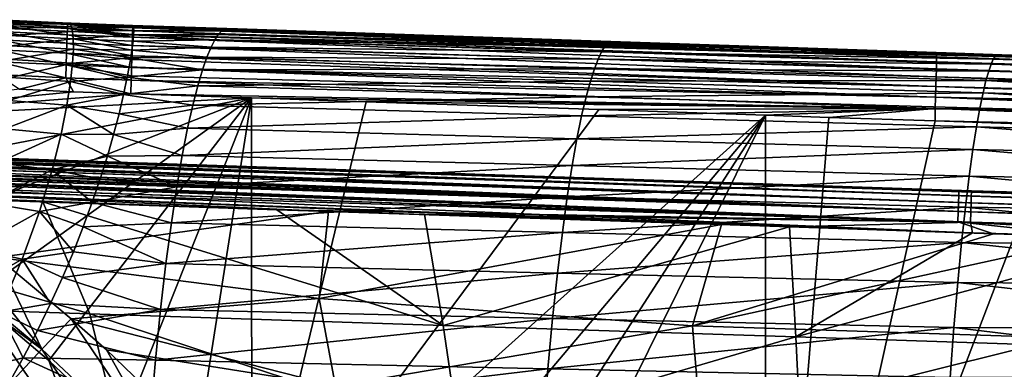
# Model space of a CAD drawing. Header units: metres. Extents: x -82 to 113, y -109 to 109.
# Tile 144 of 256: x 17 to 31, y 19 to 24. Entities that reach past the tile are written whole.
import ezdxf

# ---------------------------------------------------------------- set-up
doc = ezdxf.new("R2010")
doc.units = ezdxf.units.M
doc.layers.add('solid_20_382_013_XXX', color=7, linetype='CONTINUOUS')

msp = doc.modelspace()

# ---------------------------------------------------------------- linework, layer by layer
at = {"layer": 'solid_20_382_013_XXX'}
for points in [[(16.321537, 23.971407, -26.520926), (16.237946, 23.993069, -24.16082), (17.182331, 23.945919, -24.167019)], [(17.257715, 23.923426, -23.965624), (17.182331, 23.945919, -24.167019), (16.237946, 23.993069, -24.16082)], [(16.274624, 23.97142, -23.95977), (17.257715, 23.923426, -23.965624), (16.237946, 23.993069, -24.16082)], [(17.256582, 23.865395, -23.77626), (16.274624, 23.97142, -23.95977), (16.272301, 23.913425, -23.770363)], [(17.256582, 23.865395, -23.77626), (17.257715, 23.923426, -23.965624), (16.274624, 23.97142, -23.95977)], [(16.321537, 23.971407, -26.520926), (17.182331, 23.945919, -24.167019), (17.295885, 23.925482, -26.49353)], [(16.35187, 23.932119, -28.86104), (16.321537, 23.971407, -26.520926), (17.295885, 23.925482, -26.49353)], [(16.35187, 23.932119, -28.86104), (17.295885, 23.925482, -26.49353), (17.314779, 23.887285, -28.807905)], [(16.381237, 23.864597, -31.141178), (16.35187, 23.932119, -28.86104), (17.314779, 23.887285, -28.807905)], [(17.182331, 23.945919, -24.167019), (18.211704, 23.909128, -24.174353), (18.220388, 23.898497, -26.001823)], [(18.212366, 23.889231, -23.971924), (18.211704, 23.909128, -24.174353), (17.182331, 23.945919, -24.167019)], [(17.295885, 23.925482, -26.49353), (17.182331, 23.945919, -24.167019), (18.220388, 23.898497, -26.001823)], [(17.257715, 23.923426, -23.965624), (18.212366, 23.889231, -23.971924), (17.182331, 23.945919, -24.167019)], [(16.267818, 23.82098, -23.598989), (16.261396, 23.698187, -23.449774), (17.249971, 23.649994, -23.45577)], [(16.272301, 23.913425, -23.770363), (16.267818, 23.82098, -23.598989), (17.253954, 23.772881, -23.604937)], [(17.253954, 23.772881, -23.604937), (16.267818, 23.82098, -23.598989), (17.249971, 23.649994, -23.45577)], [(17.256582, 23.865395, -23.77626), (16.272301, 23.913425, -23.770363), (17.253954, 23.772881, -23.604937)], [(16.381237, 23.864597, -31.141178), (17.314779, 23.887285, -28.807905), (17.330385, 23.819771, -31.070784)], [(16.407999, 23.760746, -33.341621), (16.381237, 23.864597, -31.141178), (17.330385, 23.819771, -31.070784)], [(16.407999, 23.760746, -33.341621), (17.330385, 23.819771, -31.070784), (17.341228, 23.714764, -33.260689)], [(17.256582, 23.865395, -23.77626), (17.253954, 23.772881, -23.604937), (18.20966, 23.738571, -23.611145)], [(18.211658, 23.83132, -23.782921), (17.257715, 23.923426, -23.965624), (17.256582, 23.865395, -23.77626)], [(17.256582, 23.865395, -23.77626), (18.20966, 23.738571, -23.611145), (18.210543, 23.776693, -23.672375)], [(18.211658, 23.83132, -23.782921), (17.256582, 23.865395, -23.77626), (18.210543, 23.776693, -23.672375)], [(18.212296, 23.875729, -23.91366), (18.212366, 23.889231, -23.971924), (17.257715, 23.923426, -23.965624)], [(18.212296, 23.875729, -23.91366), (17.257715, 23.923426, -23.965624), (18.211658, 23.83132, -23.782921)], [(17.295885, 23.925482, -26.49353), (18.220388, 23.898497, -26.001823), (18.225454, 23.875345, -27.825932)], [(17.314779, 23.887285, -28.807905), (17.295885, 23.925482, -26.49353), (18.225454, 23.875345, -27.825932)], [(17.314779, 23.887285, -28.807905), (18.225454, 23.875345, -27.825932), (18.227022, 23.835117, -29.650414)], [(17.330385, 23.819771, -31.070784), (17.314779, 23.887285, -28.807905), (18.227022, 23.835117, -29.650414)], [(17.330385, 23.819771, -31.070784), (18.227022, 23.835117, -29.650414), (18.224869, 23.772154, -31.478781)], [(17.341228, 23.714764, -33.260689), (17.330385, 23.819771, -31.070784), (18.224869, 23.772154, -31.478781)], [(29.980356, 23.447666, -23.924566), (18.211658, 23.83132, -23.782921), (18.210543, 23.776693, -23.672375)], [(29.980356, 23.447666, -23.924566), (18.212296, 23.875729, -23.91366), (18.211658, 23.83132, -23.782921)], [(18.220388, 23.898497, -26.001823), (18.211704, 23.909128, -24.174353), (19.745884, 23.857246, -24.184061)], [(18.212366, 23.889231, -23.971924), (19.745884, 23.857246, -24.184061), (18.211704, 23.909128, -24.174353)], [(29.980022, 23.494169, -24.093777), (18.212366, 23.889231, -23.971924), (18.212296, 23.875729, -23.91366)], [(29.980022, 23.494169, -24.093777), (18.212296, 23.875729, -23.91366), (29.980356, 23.447666, -23.924566)], [(18.212366, 23.889231, -23.971924), (30.12006, 23.505713, -24.275211), (25.641541, 23.657749, -24.230146)], [(29.980022, 23.494169, -24.093777), (30.12006, 23.505713, -24.275211), (18.212366, 23.889231, -23.971924)], [(18.212366, 23.889231, -23.971924), (25.641541, 23.657749, -24.230146), (19.745884, 23.857246, -24.184061)], [(18.220388, 23.898497, -26.001823), (19.745884, 23.857246, -24.184061), (19.552872, 23.85145, -26.323555)], [(18.225454, 23.875345, -27.825932), (18.220388, 23.898497, -26.001823), (19.552872, 23.85145, -26.323555)], [(18.224869, 23.772154, -31.478781), (18.227022, 23.835117, -29.650414), (19.465836, 23.773697, -30.361511)], [(18.225454, 23.875345, -27.825932), (19.552872, 23.85145, -26.323555), (19.511768, 23.823439, -28.378082)], [(18.227022, 23.835117, -29.650414), (18.225454, 23.875345, -27.825932), (19.511768, 23.823439, -28.378082)], [(18.227022, 23.835117, -29.650414), (19.511768, 23.823439, -28.378082), (19.465836, 23.773697, -30.361511)], [(19.465836, 23.773697, -30.361511), (19.511768, 23.823439, -28.378082), (25.159546, 23.640589, -28.321798)], [(19.511768, 23.823439, -28.378082), (19.552872, 23.85145, -26.323555), (25.195316, 23.664759, -26.32494)], [(19.511768, 23.823439, -28.378082), (25.195316, 23.664759, -26.32494), (25.159546, 23.640589, -28.321798)], [(19.552872, 23.85145, -26.323555), (19.745884, 23.857246, -24.184061), (25.641541, 23.657749, -24.230146)], [(19.552872, 23.85145, -26.323555), (25.641541, 23.657749, -24.230146), (25.195316, 23.664759, -26.32494)], [(16.261396, 23.698187, -23.449774), (16.253254, 23.549149, -23.326839), (17.24477, 23.500843, -23.332884)], [(17.249971, 23.649994, -23.45577), (16.261396, 23.698187, -23.449774), (17.24477, 23.500843, -23.332884)], [(16.428131, 23.611944, -35.473289), (16.407999, 23.760746, -33.341621), (17.341228, 23.714764, -33.260689)], [(16.428131, 23.611944, -35.473289), (17.341228, 23.714764, -33.260689), (17.343405, 23.563633, -35.386829)], [(17.249971, 23.649994, -23.45577), (17.24477, 23.500843, -23.332884), (18.202242, 23.46599, -23.338779)], [(17.253954, 23.772881, -23.604937), (17.249971, 23.649994, -23.45577), (18.206484, 23.615433, -23.461769)], [(17.249971, 23.649994, -23.45577), (18.202242, 23.46599, -23.338779), (18.206484, 23.615433, -23.461769)], [(17.253954, 23.772881, -23.604937), (18.206484, 23.615433, -23.461769), (18.206537, 23.617443, -23.463783)], [(18.20966, 23.738571, -23.611145), (17.253954, 23.772881, -23.604937), (18.206537, 23.617443, -23.463783)], [(17.341228, 23.714764, -33.260689), (18.224869, 23.772154, -31.478781), (18.217396, 23.679308, -33.320282)], [(17.341228, 23.714764, -33.260689), (18.217396, 23.679308, -33.320282), (18.201586, 23.548269, -35.175255)], [(17.343405, 23.563633, -35.386829), (17.341228, 23.714764, -33.260689), (18.201586, 23.548269, -35.175255)], [(18.201586, 23.548269, -35.175255), (18.217396, 23.679308, -33.320282), (19.359293, 23.589132, -34.131752)], [(29.977831, 23.274979, -23.629189), (18.20966, 23.738571, -23.611145), (18.206537, 23.617443, -23.463783)], [(29.979605, 23.373661, -23.768763), (18.210543, 23.776693, -23.672375), (18.20966, 23.738571, -23.611145)], [(29.979605, 23.373661, -23.768763), (18.20966, 23.738571, -23.611145), (29.977831, 23.274979, -23.629189)], [(29.980356, 23.447666, -23.924566), (18.210543, 23.776693, -23.672375), (29.979605, 23.373661, -23.768763)], [(18.217396, 23.679308, -33.320282), (18.224869, 23.772154, -31.478781), (19.415026, 23.697252, -32.278011)], [(18.217396, 23.679308, -33.320282), (19.415026, 23.697252, -32.278011), (19.359293, 23.589132, -34.131752)], [(18.224869, 23.772154, -31.478781), (19.465836, 23.773697, -30.361511), (19.415026, 23.697252, -32.278011)], [(19.359293, 23.589132, -34.131752), (19.415026, 23.697252, -32.278011), (25.074438, 23.521578, -32.105843)], [(19.415026, 23.697252, -32.278011), (19.465836, 23.773697, -30.361511), (25.11927, 23.594503, -30.247408)], [(19.415026, 23.697252, -32.278011), (25.11927, 23.594503, -30.247408), (25.074438, 23.521578, -32.105843)], [(19.465836, 23.773697, -30.361511), (25.159546, 23.640589, -28.321798), (25.11927, 23.594503, -30.247408)], [(25.11927, 23.594503, -30.247408), (25.159546, 23.640589, -28.321798), (30.839209, 23.455341, -28.239864)], [(25.159546, 23.640589, -28.321798), (25.195316, 23.664759, -26.32494), (30.863197, 23.47617, -26.301367)], [(25.159546, 23.640589, -28.321798), (30.863197, 23.47617, -26.301367), (30.839209, 23.455341, -28.239864)], [(25.195316, 23.664759, -26.32494), (30.938131, 23.477861, -24.284361), (30.863197, 23.47617, -26.301367)], [(25.195316, 23.664759, -26.32494), (30.12006, 23.505713, -24.275211), (30.938131, 23.477861, -24.284361)], [(25.195316, 23.664759, -26.32494), (25.641541, 23.657749, -24.230146), (30.12006, 23.505713, -24.275211)], [(16.253254, 23.549149, -23.326839), (16.243612, 23.377974, -23.234312), (17.238489, 23.329536, -23.240398)], [(17.24477, 23.500843, -23.332884), (16.253254, 23.549149, -23.326839), (17.238489, 23.329536, -23.240398)], [(16.437336, 23.409935, -37.545788), (16.428131, 23.611944, -35.473289), (17.343405, 23.563633, -35.386829)], [(16.437336, 23.409935, -37.545788), (17.343405, 23.563633, -35.386829), (17.332687, 23.357763, -37.459251)], [(17.24477, 23.500843, -23.332884), (17.238489, 23.329536, -23.240398), (18.197042, 23.29414, -23.246199)], [(17.24477, 23.500843, -23.332884), (18.197042, 23.29414, -23.246199), (18.200569, 23.409637, -23.303541)], [(18.202242, 23.46599, -23.338779), (17.24477, 23.500843, -23.332884), (18.200569, 23.409637, -23.303541)], [(17.332687, 23.357763, -37.459251), (17.343405, 23.563633, -35.386829), (18.184916, 23.435785, -36.410442)], [(17.343405, 23.563633, -35.386829), (18.201586, 23.548269, -35.175255), (18.184916, 23.435785, -36.410442)], [(18.184916, 23.435785, -36.410442), (18.201586, 23.548269, -35.175255), (19.298615, 23.444374, -35.926716)], [(18.201586, 23.548269, -35.175255), (19.359293, 23.589132, -34.131752), (19.298615, 23.444374, -35.926716)], [(29.975096, 23.154446, -23.508667), (18.206484, 23.615433, -23.461769), (18.202242, 23.46599, -23.338779)], [(29.977831, 23.274979, -23.629189), (18.206537, 23.617443, -23.463783), (18.206484, 23.615433, -23.461769)], [(29.977831, 23.274979, -23.629189), (18.206484, 23.615433, -23.461769), (29.975096, 23.154446, -23.508667)], [(19.298615, 23.444374, -35.926716), (19.359293, 23.589132, -34.131752), (25.025, 23.416885, -33.901176)], [(19.359293, 23.589132, -34.131752), (25.074438, 23.521578, -32.105843), (25.025, 23.416885, -33.901176)], [(25.025, 23.416885, -33.901176), (25.074438, 23.521578, -32.105843), (30.779615, 23.342733, -31.909611)], [(25.074438, 23.521578, -32.105843), (25.11927, 23.594503, -30.247408), (30.811369, 23.412489, -30.107979)], [(25.074438, 23.521578, -32.105843), (30.811369, 23.412489, -30.107979), (30.779615, 23.342733, -31.909611)], [(25.11927, 23.594503, -30.247408), (30.839209, 23.455341, -28.239864), (30.811369, 23.412489, -30.107979)], [(29.980022, 23.494169, -24.093777), (30.938131, 23.477861, -24.284361), (30.12006, 23.505713, -24.275211)], [(16.243612, 23.377974, -23.234312), (16.232689, 23.188766, -23.176311), (17.23127, 23.140182, -23.182434)], [(17.238489, 23.329536, -23.240398), (16.243612, 23.377974, -23.234312), (17.23127, 23.140182, -23.182434)], [(16.430124, 23.145729, -39.556118), (16.437336, 23.409935, -37.545788), (17.332687, 23.357763, -37.459251)], [(16.430124, 23.145729, -39.556118), (17.332687, 23.357763, -37.459251), (17.303566, 23.087498, -39.475842)], [(17.303566, 23.087498, -39.475842), (17.332687, 23.357763, -37.459251), (18.133627, 23.151718, -38.773411)], [(17.332687, 23.357763, -37.459251), (18.184916, 23.435785, -36.410442), (18.162357, 23.302963, -37.618023)], [(17.332687, 23.357763, -37.459251), (18.162357, 23.302963, -37.618023), (18.133627, 23.151718, -38.773411)], [(18.162357, 23.302963, -37.618023), (18.184916, 23.435785, -36.410442), (19.233299, 23.258184, -37.664051)], [(18.184916, 23.435785, -36.410442), (19.298615, 23.444374, -35.926716), (19.233299, 23.258184, -37.664051)], [(29.971468, 23.014891, -23.410023), (18.200569, 23.409637, -23.303541), (18.197042, 23.29414, -23.246199)], [(29.971468, 23.014891, -23.410023), (18.202242, 23.46599, -23.338779), (18.200569, 23.409637, -23.303541)], [(29.975096, 23.154446, -23.508667), (18.202242, 23.46599, -23.338779), (29.971468, 23.014891, -23.410023)], [(19.233299, 23.258184, -37.664051), (19.298615, 23.444374, -35.926716), (24.97093, 23.275515, -35.637249)], [(19.298615, 23.444374, -35.926716), (25.025, 23.416885, -33.901176), (24.97093, 23.275515, -35.637249)], [(24.97093, 23.275515, -35.637249), (25.025, 23.416885, -33.901176), (30.743891, 23.241194, -33.648659)], [(25.025, 23.416885, -33.901176), (30.779615, 23.342733, -31.909611), (30.743891, 23.241194, -33.648659)], [(29.979605, 23.373661, -23.768763), (29.977831, 23.274979, -23.629189), (41.612206, 22.903446, -23.828764)], [(29.980356, 23.447666, -23.924566), (29.979605, 23.373661, -23.768763), (41.612808, 23.034031, -24.053761)], [(29.979605, 23.373661, -23.768763), (41.612839, 22.976208, -23.937201), (41.612808, 23.034031, -24.053761)], [(29.979605, 23.373661, -23.768763), (41.612206, 22.903446, -23.828764), (41.612839, 22.976208, -23.937201)], [(29.980022, 23.494169, -24.093777), (36.877056, 23.274624, -24.360847), (31.355228, 23.46365, -24.289124)], [(29.980022, 23.494169, -24.093777), (41.608841, 23.110899, -24.434717), (36.877056, 23.274624, -24.360847)], [(29.980022, 23.494169, -24.093777), (31.355228, 23.46365, -24.289124), (30.938131, 23.477861, -24.284361)], [(29.980022, 23.494169, -24.093777), (41.610798, 23.101776, -24.304117), (41.608841, 23.110899, -24.434717)], [(29.980022, 23.494169, -24.093777), (41.612125, 23.076061, -24.176559), (41.610798, 23.101776, -24.304117)], [(29.980022, 23.494169, -24.093777), (29.980356, 23.447666, -23.924566), (41.612125, 23.076061, -24.176559)], [(29.980356, 23.447666, -23.924566), (41.612808, 23.034031, -24.053761), (41.612125, 23.076061, -24.176559)], [(30.779615, 23.342733, -31.909611), (30.811369, 23.412489, -30.107979), (36.52993, 23.226515, -29.93227)], [(30.811369, 23.412489, -30.107979), (30.839209, 23.455341, -28.239864), (36.540771, 23.266226, -28.149469)], [(30.811369, 23.412489, -30.107979), (36.540771, 23.266226, -28.149469), (36.52993, 23.226515, -29.93227)], [(30.839209, 23.455341, -28.239864), (30.863197, 23.47617, -26.301367), (36.548725, 23.284483, -26.30047)], [(30.839209, 23.455341, -28.239864), (36.548725, 23.284483, -26.30047), (36.540771, 23.266226, -28.149469)], [(30.863197, 23.47617, -26.301367), (30.938131, 23.477861, -24.284361), (36.877056, 23.274624, -24.360847)], [(30.863197, 23.47617, -26.301367), (36.877056, 23.274624, -24.360847), (36.548725, 23.284483, -26.30047)], [(30.938131, 23.477861, -24.284361), (31.355228, 23.46365, -24.289124), (36.877056, 23.274624, -24.360847)], [(17.238489, 23.329536, -23.240398), (17.23127, 23.140182, -23.182434), (18.191029, 23.105005, -23.188496)], [(17.238489, 23.329536, -23.240398), (18.191029, 23.105005, -23.188496), (18.19309, 23.168863, -23.203402)], [(18.197042, 23.29414, -23.246199), (17.238489, 23.329536, -23.240398), (18.19309, 23.168863, -23.203402)], [(18.133627, 23.151718, -38.773411), (18.162357, 23.302963, -37.618023), (19.233299, 23.258184, -37.664051)], [(18.133627, 23.151718, -38.773411), (19.233299, 23.258184, -37.664051), (19.163921, 23.025894, -39.34264)], [(29.967009, 22.859138, -23.336077), (18.197042, 23.29414, -23.246199), (18.19309, 23.168863, -23.203402)], [(29.971468, 23.014891, -23.410023), (18.197042, 23.29414, -23.246199), (29.967009, 22.859138, -23.336077)], [(19.163921, 23.025894, -39.34264), (19.233299, 23.258184, -37.664051), (24.912533, 23.092722, -37.315086)], [(19.233299, 23.258184, -37.664051), (24.97093, 23.275515, -35.637249), (24.912533, 23.092722, -37.315086)], [(24.912533, 23.092722, -37.315086), (24.97093, 23.275515, -35.637249), (30.704159, 23.10301, -35.328739)], [(24.97093, 23.275515, -35.637249), (30.743891, 23.241194, -33.648659), (30.704159, 23.10301, -35.328739)], [(29.977831, 23.274979, -23.629189), (29.975096, 23.154446, -23.508667), (41.610916, 22.816996, -23.730446)], [(29.977831, 23.274979, -23.629189), (41.610916, 22.816996, -23.730446), (41.612206, 22.903446, -23.828764)], [(30.704159, 23.10301, -35.328739), (30.743891, 23.241194, -33.648659), (36.499298, 23.064266, -33.313133)], [(30.743891, 23.241194, -33.648659), (30.779615, 23.342733, -31.909611), (36.516129, 23.160732, -31.652336)], [(30.743891, 23.241194, -33.648659), (36.516129, 23.160732, -31.652336), (36.499298, 23.064266, -33.313133)], [(30.779615, 23.342733, -31.909611), (36.52993, 23.226515, -29.93227), (36.516129, 23.160732, -31.652336)], [(17.23127, 23.140182, -23.182434), (16.232689, 23.188766, -23.176311), (16.555927, 22.97364, -23.158962)], [(16.400438, 22.810389, -41.496426), (16.430124, 23.145729, -39.556118), (17.303566, 23.087498, -39.475842)], [(16.400438, 22.810389, -41.496426), (17.303566, 23.087498, -39.475842), (17.249853, 22.7428, -41.428547)], [(17.23127, 23.140182, -23.182434), (16.555927, 22.97364, -23.158962), (17.345613, 22.938293, -23.163862)], [(17.23127, 23.140182, -23.182434), (17.345613, 22.938293, -23.163862), (18.1845, 22.908367, -23.169292)], [(18.191029, 23.105005, -23.188496), (17.23127, 23.140182, -23.182434), (18.1845, 22.908367, -23.169292)], [(17.249853, 22.7428, -41.428547), (17.303566, 23.087498, -39.475842), (18.079163, 22.895552, -40.381893)], [(17.303566, 23.087498, -39.475842), (18.133627, 23.151718, -38.773411), (18.079163, 22.895552, -40.381893)], [(18.079163, 22.895552, -40.381893), (18.133627, 23.151718, -38.773411), (19.163921, 23.025894, -39.34264)], [(29.961782, 22.690018, -23.289652), (18.191029, 23.105005, -23.188496), (18.1845, 22.908367, -23.169292)], [(29.967009, 22.859138, -23.336077), (18.19309, 23.168863, -23.203402), (18.191029, 23.105005, -23.188496)], [(29.967009, 22.859138, -23.336077), (18.191029, 23.105005, -23.188496), (29.961782, 22.690018, -23.289652)], [(19.163921, 23.025894, -39.34264), (24.912533, 23.092722, -37.315086), (24.850336, 22.863886, -38.933792)], [(24.850336, 22.863886, -38.933792), (24.912533, 23.092722, -37.315086), (30.660681, 22.923492, -36.950684)], [(24.912533, 23.092722, -37.315086), (30.704159, 23.10301, -35.328739), (30.660681, 22.923492, -36.950684)], [(29.975096, 23.154446, -23.508667), (29.971468, 23.014891, -23.410023), (41.609001, 22.718515, -23.644182)], [(29.975096, 23.154446, -23.508667), (41.609001, 22.718515, -23.644182), (41.610916, 22.816996, -23.730446)], [(30.660681, 22.923492, -36.950684), (30.704159, 23.10301, -35.328739), (36.456562, 22.761044, -36.46711)], [(30.704159, 23.10301, -35.328739), (36.479389, 22.932518, -34.917843), (36.456562, 22.761044, -36.46711)], [(30.704159, 23.10301, -35.328739), (36.499298, 23.064266, -33.313133), (36.479389, 22.932518, -34.917843)], [(17.345613, 22.938293, -23.163862), (16.555927, 22.97364, -23.158962), (12.107232, 22.435507, -23.135866)], [(17.345613, 22.938293, -23.163862), (12.107232, 22.435507, -23.135866), (18.1845, 22.908367, -23.169292)], [(18.079163, 22.895552, -40.381893), (19.163921, 23.025894, -39.34264), (19.091063, 22.742842, -40.961308)], [(19.091063, 22.742842, -40.961308), (19.163921, 23.025894, -39.34264), (24.850336, 22.863886, -38.933792)], [(24.850336, 22.863886, -38.933792), (30.660681, 22.923492, -36.950684), (30.613874, 22.698051, -38.513748)], [(29.971468, 23.014891, -23.410023), (29.967009, 22.859138, -23.336077), (41.606491, 22.609949, -23.571638)], [(29.971468, 23.014891, -23.410023), (41.606491, 22.609949, -23.571638), (41.609001, 22.718515, -23.644182)], [(30.613874, 22.698051, -38.513748), (30.660681, 22.923492, -36.950684), (36.431087, 22.545481, -37.960247)], [(30.660681, 22.923492, -36.950684), (36.456562, 22.761044, -36.46711), (36.431087, 22.545481, -37.960247)], [(19.949762, 22.848818, -23.181526), (18.1845, 22.908367, -23.169292), (12.107232, 22.435507, -23.135866)], [(13.519946, 21.610323, -23.143394), (19.949762, 22.848818, -23.181526), (12.107232, 22.435507, -23.135866)], [(13.519946, 21.610323, -23.143394), (14.724854, 20.80542, -23.150341), (19.949762, 22.848818, -23.181526)], [(14.724854, 20.80542, -23.150341), (15.88084, 19.934654, -23.157461), (19.949762, 22.848818, -23.181526)], [(15.88084, 19.934654, -23.157461), (16.98321, 19.001999, -23.164663), (19.949762, 22.848818, -23.181526)], [(16.340418, 22.396156, -43.358669), (16.400438, 22.810389, -41.496426), (17.249853, 22.7428, -41.428547)], [(16.98321, 19.001999, -23.164663), (18.028879, 18.010389, -23.171867), (19.949762, 22.848818, -23.181526)], [(17.249853, 22.7428, -41.428547), (18.079163, 22.895552, -40.381893), (18.012152, 22.613205, -41.823299)], [(18.012152, 22.613205, -41.823299), (18.079163, 22.895552, -40.381893), (19.091063, 22.742842, -40.961308)], [(18.028879, 18.010389, -23.171867), (19.022318, 16.954468, -23.179045), (19.949762, 22.848818, -23.181526)], [(29.961782, 22.690018, -23.289652), (18.1845, 22.908367, -23.169292), (19.949762, 22.848818, -23.181526)], [(19.022318, 16.954468, -23.179045), (19.954227, 15.843064, -23.186069), (19.949762, 22.848818, -23.181526)], [(19.091063, 22.742842, -40.961308), (24.850336, 22.863886, -38.933792), (24.784868, 22.584383, -40.492455)], [(21.630779, 22.792076, -23.194223), (19.949762, 22.848818, -23.181526), (19.954227, 15.843064, -23.186069)], [(29.961782, 22.690018, -23.289652), (19.949762, 22.848818, -23.181526), (21.630779, 22.792076, -23.194223)], [(25.036631, 22.676998, -23.223244), (21.630779, 22.792076, -23.194223), (19.954227, 15.843064, -23.186069)], [(29.961782, 22.690018, -23.289652), (21.630779, 22.792076, -23.194223), (25.036631, 22.676998, -23.223244)], [(24.784868, 22.584383, -40.492455), (24.850336, 22.863886, -38.933792), (30.613874, 22.698051, -38.513748)], [(29.967009, 22.859138, -23.336077), (29.961782, 22.690018, -23.289652), (41.59988, 22.370403, -23.472284)], [(29.967009, 22.859138, -23.336077), (41.603436, 22.493296, -23.514059), (41.606491, 22.609949, -23.571638)], [(29.967009, 22.859138, -23.336077), (41.59988, 22.370403, -23.472284), (41.603436, 22.493296, -23.514059)], [(16.340418, 22.396156, -43.358669), (17.249853, 22.7428, -41.428547), (17.163429, 22.314796, -43.308514)], [(17.163429, 22.314796, -43.308514), (17.249853, 22.7428, -41.428547), (17.933298, 22.312601, -43.106026)], [(17.249853, 22.7428, -41.428547), (18.012152, 22.613205, -41.823299), (17.933298, 22.312601, -43.106026)], [(18.012152, 22.613205, -41.823299), (19.091063, 22.742842, -40.961308), (19.01531, 22.404373, -42.518871)], [(19.01531, 22.404373, -42.518871), (19.091063, 22.742842, -40.961308), (24.784868, 22.584383, -40.492455)], [(27.477751, 22.594391, -23.24691), (25.036631, 22.676998, -23.223244), (19.954227, 15.843064, -23.186069)], [(24.784868, 22.584383, -40.492455), (30.613874, 22.698051, -38.513748), (30.564165, 22.422098, -40.017162)], [(29.961782, 22.690018, -23.289652), (25.036631, 22.676998, -23.223244), (27.477751, 22.594391, -23.24691)], [(29.961782, 22.690018, -23.289652), (27.477751, 22.594391, -23.24691), (28.405935, 22.562939, -23.256569)], [(29.961782, 22.690018, -23.289652), (28.405935, 22.562939, -23.256569), (29.958302, 22.510271, -23.273563)], [(29.961782, 22.690018, -23.289652), (29.958302, 22.510271, -23.273563), (41.595867, 22.242691, -23.446846)], [(29.961782, 22.690018, -23.289652), (41.595867, 22.242691, -23.446846), (41.59988, 22.370403, -23.472284)], [(30.564165, 22.422098, -40.017162), (30.613874, 22.698051, -38.513748), (36.403229, 22.281467, -39.396561)], [(30.613874, 22.698051, -38.513748), (36.431087, 22.545481, -37.960247), (36.403229, 22.281467, -39.396561)], [(30.303946, 21.493526, 28.656284), (0.755725, 22.487305, 28.670544), (1.120369, 22.47504, 30.401352)], [(1.318931, 22.467993, 28.648205), (0.755725, 22.487305, 28.670544), (30.303946, 21.493526, 28.656284)], [(17.933298, 22.312601, -43.106026), (18.012152, 22.613205, -41.823299), (19.01531, 22.404373, -42.518871)], [(19.01531, 22.404373, -42.518871), (24.784868, 22.584383, -40.492455), (24.716661, 22.249601, -41.990124)], [(20.810892, 14.695176, -23.192772), (27.477751, 22.594391, -23.24691), (19.954227, 15.843064, -23.186069)], [(20.810892, 14.695176, -23.192772), (21.603636, 13.497799, -23.199181), (27.477751, 22.594391, -23.24691)], [(21.603636, 13.497799, -23.199181), (22.335476, 12.244182, -23.205269), (27.477751, 22.594391, -23.24691)], [(22.335476, 12.244182, -23.205269), (27.481312, 11.297238, -23.251619), (27.477751, 22.594391, -23.24691)], [(24.716661, 22.249601, -41.990124), (24.784868, 22.584383, -40.492455), (30.564165, 22.422098, -40.017162)], [(28.405935, 22.562939, -23.256569), (27.477751, 22.594391, -23.24691), (27.481312, 11.297238, -23.251619)], [(29.958302, 22.510271, -23.273563), (28.405935, 22.562939, -23.256569), (27.481312, 11.297238, -23.251619)], [(31.742491, 22.449615, -23.294439), (29.958302, 22.510271, -23.273563), (27.481312, 11.297238, -23.251619)], [(41.595867, 22.242691, -23.446846), (29.958302, 22.510271, -23.273563), (31.742491, 22.449615, -23.294439)], [(30.485037, 21.310884, 30.879911), (1.117265, 22.392305, 30.731741), (1.113765, 22.293537, 30.871912)], [(30.488375, 21.410219, 30.734554), (1.119513, 22.454069, 30.571632), (1.117265, 22.392305, 30.731741)], [(30.488375, 21.410219, 30.734554), (1.117265, 22.392305, 30.731741), (30.485037, 21.310884, 30.879911)], [(30.490343, 21.46888, 30.574562), (1.120121, 22.469791, 30.487112), (1.119513, 22.454069, 30.571632)], [(30.490343, 21.46888, 30.574562), (1.119513, 22.454069, 30.571632), (30.488375, 21.410219, 30.734554)], [(30.49139, 21.487221, 30.415442), (1.120369, 22.47504, 30.401352), (1.120121, 22.469791, 30.487112)], [(30.490343, 21.46888, 30.574562), (30.49139, 21.487221, 30.415442), (1.120121, 22.469791, 30.487112)], [(30.49139, 21.487221, 30.415442), (30.303946, 21.493526, 28.656284), (1.120369, 22.47504, 30.401352)], [(1.318931, 22.467993, 28.648205), (30.303946, 21.493526, 28.656284), (30.307268, 21.475008, 28.497025)], [(1.318931, 22.467993, 28.648205), (30.307268, 21.475008, 28.497025), (1.898978, 22.447359, 28.623594)], [(30.307268, 21.475008, 28.497025), (3.093694, 22.401579, 28.568699), (1.898978, 22.447359, 28.623594)], [(30.307268, 21.475008, 28.497025), (4.237465, 22.352516, 28.510645), (3.093694, 22.401579, 28.568699)], [(30.307268, 21.475008, 28.497025), (5.339377, 22.298975, 28.450006), (4.237465, 22.352516, 28.510645)], [(16.239199, 21.896748, -45.133987), (16.340418, 22.396156, -43.358669), (17.163429, 22.314796, -43.308514)], [(17.933298, 22.312601, -43.106026), (19.01531, 22.404373, -42.518871), (18.937353, 22.006313, -44.013218)], [(18.937353, 22.006313, -44.013218), (19.01531, 22.404373, -42.518871), (24.716661, 22.249601, -41.990124)], [(24.716661, 22.249601, -41.990124), (30.564165, 22.422098, -40.017162), (30.511978, 22.091057, -41.460133)], [(34.68932, 22.349098, -23.332212), (31.742491, 22.449615, -23.294439), (27.481312, 11.297238, -23.251619)], [(34.691414, 11.174557, -23.334955), (34.68932, 22.349098, -23.332212), (27.481312, 11.297238, -23.251619)], [(30.511978, 22.091057, -41.460133), (30.564165, 22.422098, -40.017162), (36.373264, 21.964657, -40.77533)], [(30.564165, 22.422098, -40.017162), (36.403229, 22.281467, -39.396561), (36.373264, 21.964657, -40.77533)], [(30.480576, 21.178202, 30.996025), (1.113765, 22.293537, 30.871912), (1.109223, 22.163668, 30.983845)], [(30.485037, 21.310884, 30.879911), (1.113765, 22.293537, 30.871912), (30.480576, 21.178202, 30.996025)], [(30.305294, 21.41626, 28.336926), (6.409457, 22.239706, 28.387432), (5.339377, 22.298975, 28.450006)], [(30.307268, 21.475008, 28.497025), (30.305294, 21.41626, 28.336926), (5.339377, 22.298975, 28.450006)], [(30.305294, 21.41626, 28.336926), (7.457816, 22.173416, 28.323689), (6.409457, 22.239706, 28.387432)], [(16.239199, 21.896748, -45.133987), (17.163429, 22.314796, -43.308514), (17.032938, 21.796413, -45.105324)], [(17.032938, 21.796413, -45.105324), (17.163429, 22.314796, -43.308514), (17.84189, 21.995901, -44.26152)], [(17.163429, 22.314796, -43.308514), (17.933298, 22.312601, -43.106026), (17.84189, 21.995901, -44.26152)], [(17.84189, 21.995901, -44.26152), (17.933298, 22.312601, -43.106026), (18.937353, 22.006313, -44.013218)], [(18.937353, 22.006313, -44.013218), (24.716661, 22.249601, -41.990124), (24.646357, 21.855448, -43.424931)], [(24.646357, 21.855448, -43.424931), (24.716661, 22.249601, -41.990124), (30.511978, 22.091057, -41.460133)], [(30.475447, 21.025618, 31.073519), (1.109223, 22.163668, 30.983845), (1.103908, 22.010389, 31.060856)], [(30.480576, 21.178202, 30.996025), (1.109223, 22.163668, 30.983845), (30.475447, 21.025618, 31.073519)], [(30.30195, 21.316784, 28.191505), (8.494586, 22.098763, 28.259708), (7.457816, 22.173416, 28.323689)], [(30.305294, 21.41626, 28.336926), (30.30195, 21.316784, 28.191505), (7.457816, 22.173416, 28.323689)], [(30.30195, 21.316784, 28.191505), (9.530395, 22.014299, 28.196619), (8.494586, 22.098763, 28.259708)], [(24.646357, 21.855448, -43.424931), (30.511978, 22.091057, -41.460133), (30.457842, 21.700912, -42.840916)], [(30.457842, 21.700912, -42.840916), (30.511978, 22.091057, -41.460133), (36.341526, 21.591179, -42.095062)], [(30.511978, 22.091057, -41.460133), (36.373264, 21.964657, -40.77533), (36.341526, 21.591179, -42.095062)], [(30.475447, 21.025618, 31.073519), (1.103908, 22.010389, 31.060856), (1.101061, 21.927845, 31.084698)], [(16.896738, 21.323849, 31.108231), (20.32019, 21.21031, 31.1092), (1.101061, 21.927845, 31.084698)], [(30.475447, 21.025618, 31.073519), (1.101061, 21.927845, 31.084698), (20.32019, 21.21031, 31.1092)], [(11.335969, 21.50754, 31.105904), (16.896738, 21.323849, 31.108231), (1.101061, 21.927845, 31.084698)], [(30.297485, 21.183937, 28.075399), (10.576646, 21.918419, 28.135813), (9.530395, 22.014299, 28.196619)], [(30.30195, 21.316784, 28.191505), (30.297485, 21.183937, 28.075399), (9.530395, 22.014299, 28.196619)], [(30.297485, 21.183937, 28.075399), (11.285425, 21.847336, 28.097456), (10.576646, 21.918419, 28.135813)], [(17.032938, 21.796413, -45.105324), (17.84189, 21.995901, -44.26152), (17.737398, 21.663866, -45.314854)], [(17.737398, 21.663866, -45.314854), (17.84189, 21.995901, -44.26152), (18.858059, 21.545252, -45.440796)], [(17.84189, 21.995901, -44.26152), (18.937353, 22.006313, -44.013218), (18.858059, 21.545252, -45.440796)], [(18.858059, 21.545252, -45.440796), (18.937353, 22.006313, -44.013218), (24.646357, 21.855448, -43.424931)], [(30.297485, 21.183937, 28.075399), (12.007901, 21.769827, 28.061604), (11.285425, 21.847336, 28.097456)], [(30.292349, 21.031204, 27.997982), (12.74712, 21.685179, 28.029045), (12.007901, 21.769827, 28.061604)], [(30.297485, 21.183937, 28.075399), (30.292349, 21.031204, 27.997982), (12.007901, 21.769827, 28.061604)], [(16.085964, 21.309029, -46.812267), (16.239199, 21.896748, -45.133987), (17.032938, 21.796413, -45.105324)], [(16.085964, 21.309029, -46.812267), (17.032938, 21.796413, -45.105324), (16.846889, 21.183779, -46.806889)], [(16.846889, 21.183779, -46.806889), (17.032938, 21.796413, -45.105324), (17.619703, 21.318298, -46.280228)], [(17.032938, 21.796413, -45.105324), (17.737398, 21.663866, -45.314854), (17.619703, 21.318298, -46.280228)], [(18.858059, 21.545252, -45.440796), (24.646357, 21.855448, -43.424931), (24.574749, 21.39855, -44.79369)], [(24.574749, 21.39855, -44.79369), (24.646357, 21.855448, -43.424931), (30.457842, 21.700912, -42.840916)], [(30.292349, 21.031204, 27.997982), (13.505362, 21.593306, 28.001085), (12.74712, 21.685179, 28.029045)], [(17.619703, 21.318298, -46.280228), (17.737398, 21.663866, -45.314854), (18.858059, 21.545252, -45.440796)], [(24.574749, 21.39855, -44.79369), (30.457842, 21.700912, -42.840916), (30.402407, 21.24832, -44.15662)], [(30.402407, 21.24832, -44.15662), (30.457842, 21.700912, -42.840916), (36.308456, 21.157833, -43.353203)], [(30.457842, 21.700912, -42.840916), (36.341526, 21.591179, -42.095062), (36.308456, 21.157833, -43.353203)], [(11.335969, 21.50754, 31.105904), (17.585453, 19.68667, 31.286623), (16.896738, 21.323849, 31.108231)], [(12.39457, 19.858429, 31.277998), (17.585453, 19.68667, 31.286623), (11.335969, 21.50754, 31.105904)], [(30.81357, 20.858997, 27.961388), (14.287557, 21.492266, 27.978668), (13.505362, 21.593306, 28.001085)], [(30.292349, 21.031204, 27.997982), (30.81357, 20.858997, 27.961388), (13.505362, 21.593306, 28.001085)], [(21.078184, 21.184624, 27.962282), (15.093752, 21.383528, 27.964121), (14.287557, 21.492266, 27.978668)], [(26.832342, 20.992582, 27.961462), (21.078184, 21.184624, 27.962282), (14.287557, 21.492266, 27.978668)], [(30.81357, 20.858997, 27.961388), (26.832342, 20.992582, 27.961462), (14.287557, 21.492266, 27.978668)], [(17.619703, 21.318298, -46.280228), (18.858059, 21.545252, -45.440796), (18.778307, 21.017845, -46.797913)], [(18.778307, 21.017845, -46.797913), (18.858059, 21.545252, -45.440796), (24.574749, 21.39855, -44.79369)], [(30.49139, 21.487221, 30.415442), (31.007086, 21.469877, 28.656303), (30.303946, 21.493526, 28.656284)], [(59.861515, 20.494144, 28.586084), (30.303946, 21.493526, 28.656284), (31.007086, 21.469877, 28.656303)], [(59.861515, 20.494144, 28.586084), (30.307268, 21.475008, 28.497025), (30.303946, 21.493526, 28.656284)], [(30.490343, 21.46888, 30.574562), (31.245855, 21.461847, 30.415415), (30.49139, 21.487221, 30.415442)], [(30.49139, 21.487221, 30.415442), (31.245855, 21.461847, 30.415415), (31.007086, 21.469877, 28.656303)], [(16.881369, 19.170267, 27.680344), (14.751273, 20.944418, 27.873775), (15.093752, 21.383528, 27.964121)], [(16.232077, 20.509012, 27.870157), (15.093752, 21.383528, 27.964121), (21.078184, 21.184624, 27.962282)], [(16.232077, 20.509012, 27.870157), (16.881369, 19.170267, 27.680344), (15.093752, 21.383528, 27.964121)], [(18.778307, 21.017845, -46.797913), (24.574749, 21.39855, -44.79369), (24.502645, 20.875593, -46.093124)], [(24.502645, 20.875593, -46.093124), (24.574749, 21.39855, -44.79369), (30.402407, 21.24832, -44.15662)], [(59.859196, 20.416311, 28.34103), (30.30195, 21.316784, 28.191505), (30.305294, 21.41626, 28.336926)], [(59.861084, 20.47834, 28.501389), (30.305294, 21.41626, 28.336926), (30.307268, 21.475008, 28.497025)], [(59.861084, 20.47834, 28.501389), (59.859196, 20.416311, 28.34103), (30.305294, 21.41626, 28.336926)], [(59.861515, 20.494144, 28.586084), (59.861084, 20.47834, 28.501389), (30.307268, 21.475008, 28.497025)], [(30.488375, 21.410219, 30.734554), (30.485037, 21.310884, 30.879911), (59.859184, 20.416315, 30.730673)], [(30.490343, 21.46888, 30.574562), (30.488375, 21.410219, 30.734554), (59.861076, 20.47834, 30.570324)], [(30.488375, 21.410219, 30.734554), (59.859184, 20.416315, 30.730673), (59.861076, 20.47834, 30.570324)], [(30.490343, 21.46888, 30.574562), (59.861511, 20.494143, 30.485638), (31.245855, 21.461847, 30.415415)], [(30.490343, 21.46888, 30.574562), (59.861076, 20.47834, 30.570324), (59.861511, 20.494143, 30.485638)], [(15.870198, 20.641336, -48.374969), (16.085964, 21.309029, -46.812267), (16.846889, 21.183779, -46.806889)], [(16.846889, 21.183779, -46.806889), (17.619703, 21.318298, -46.280228), (17.488546, 20.960995, -47.16827)], [(20.32019, 21.21031, 31.1092), (16.896738, 21.323849, 31.108231), (22.757107, 19.516788, 31.291857)], [(16.896738, 21.323849, 31.108231), (17.585453, 19.68667, 31.286623), (22.757107, 19.516788, 31.291857)], [(17.488546, 20.960995, -47.16827), (17.619703, 21.318298, -46.280228), (18.778307, 21.017845, -46.797913)], [(22.757107, 19.516788, 31.291857), (22.485767, 21.138252, 31.109652), (20.32019, 21.21031, 31.1092)], [(30.475447, 21.025618, 31.073519), (20.32019, 21.21031, 31.1092), (22.485767, 21.138252, 31.109652)], [(24.502645, 20.875593, -46.093124), (30.402407, 21.24832, -44.15662), (30.346333, 20.729973, -45.404285)], [(59.856037, 20.317175, 28.200741), (30.297485, 21.183937, 28.075399), (30.30195, 21.316784, 28.191505)], [(59.859196, 20.416311, 28.34103), (59.856037, 20.317175, 28.200741), (30.30195, 21.316784, 28.191505)], [(30.346333, 20.729973, -45.404285), (30.402407, 21.24832, -44.15662), (36.274494, 20.661461, -44.547112)], [(30.402407, 21.24832, -44.15662), (36.308456, 21.157833, -43.353203), (36.274494, 20.661461, -44.547112)], [(30.485037, 21.310884, 30.879911), (30.480576, 21.178202, 30.996025), (59.85603, 20.317183, 30.870962)], [(30.485037, 21.310884, 30.879911), (59.85603, 20.317183, 30.870962), (59.859184, 20.416315, 30.730673)], [(15.870198, 20.641336, -48.374969), (16.846889, 21.183779, -46.806889), (16.593914, 20.484772, -48.393078)], [(20.94268, 19.909206, 27.817436), (16.232077, 20.509012, 27.870157), (21.078184, 21.184624, 27.962282)], [(16.593914, 20.484772, -48.393078), (16.846889, 21.183779, -46.806889), (17.343613, 20.593735, -47.987377)], [(16.846889, 21.183779, -46.806889), (17.488546, 20.960995, -47.16827), (17.343613, 20.593735, -47.987377)], [(20.94268, 19.909206, 27.817436), (21.078184, 21.184624, 27.962282), (26.832342, 20.992582, 27.961462)], [(22.757107, 19.516788, 31.291857), (27.826035, 20.95961, 31.110268), (22.485767, 21.138252, 31.109652)], [(30.475447, 21.025618, 31.073519), (22.485767, 21.138252, 31.109652), (27.826035, 20.95961, 31.110268)], [(59.851803, 20.186869, 28.088835), (30.292349, 21.031204, 27.997982), (30.297485, 21.183937, 28.075399)], [(59.856037, 20.317175, 28.200741), (59.851803, 20.186869, 28.088835), (30.297485, 21.183937, 28.075399)], [(30.480576, 21.178202, 30.996025), (30.475447, 21.025618, 31.073519), (59.851799, 20.186874, 30.982872)], [(30.480576, 21.178202, 30.996025), (59.851799, 20.186874, 30.982872), (59.85603, 20.317183, 30.870962)], [(16.881369, 19.170267, 27.680344), (14.641388, 20.803186, 27.827412), (14.751273, 20.944418, 27.873775)], [(17.343613, 20.593735, -47.987377), (17.488546, 20.960995, -47.16827), (18.698977, 20.420753, -48.080868)], [(17.488546, 20.960995, -47.16827), (18.778307, 21.017845, -46.797913), (18.698977, 20.420753, -48.080868)], [(18.698977, 20.420753, -48.080868), (18.778307, 21.017845, -46.797913), (24.502645, 20.875593, -46.093124)], [(26.408894, 19.508728, 27.790287), (20.94268, 19.909206, 27.817436), (26.832342, 20.992582, 27.961462)], [(22.757107, 19.516788, 31.291857), (27.918175, 19.346561, 31.294086), (27.826035, 20.95961, 31.110268)], [(26.408894, 19.508728, 27.790287), (26.832342, 20.992582, 27.961462), (30.81357, 20.858997, 27.961388)], [(30.475447, 21.025618, 31.073519), (27.826035, 20.95961, 31.110268), (30.505451, 20.869534, 31.11031)], [(27.826035, 20.95961, 31.110268), (27.918175, 19.346561, 31.294086), (30.505451, 20.869534, 31.11031)], [(32.349655, 20.807262, 27.96146), (30.81357, 20.858997, 27.961388), (30.292349, 21.031204, 27.997982)], [(59.846756, 20.033121, 28.012014), (59.844025, 19.950344, 27.988337), (30.292349, 21.031204, 27.997982)], [(39.578678, 20.562376, 27.962585), (30.292349, 21.031204, 27.997982), (59.844025, 19.950344, 27.988337)], [(59.851803, 20.186869, 28.088835), (59.846756, 20.033121, 28.012014), (30.292349, 21.031204, 27.997982)], [(37.635765, 20.628414, 27.962152), (32.349655, 20.807262, 27.96146), (30.292349, 21.031204, 27.997982)], [(39.578678, 20.562376, 27.962585), (37.635765, 20.628414, 27.962152), (30.292349, 21.031204, 27.997982)], [(30.475447, 21.025618, 31.073519), (30.505451, 20.869534, 31.11031), (59.846764, 20.033136, 31.05969)], [(30.475447, 21.025618, 31.073519), (59.846764, 20.033136, 31.05969), (59.851799, 20.186874, 30.982872)], [(16.881369, 19.170267, 27.680344), (16.463005, 18.711681, 27.475731), (14.641388, 20.803186, 27.827412)], [(18.698977, 20.420753, -48.080868), (24.502645, 20.875593, -46.093124), (24.430851, 20.283257, -47.319962)], [(24.430851, 20.283257, -47.319962), (24.502645, 20.875593, -46.093124), (30.346333, 20.729973, -45.404285)], [(30.81357, 20.858997, 27.961388), (32.349655, 20.807262, 27.96146), (26.408894, 19.508728, 27.790287)], [(31.82737, 19.333611, 27.790672), (26.408894, 19.508728, 27.790287), (32.349655, 20.807262, 27.96146)], [(27.918175, 19.346561, 31.294086), (33.237156, 20.777422, 31.11017), (30.505451, 20.869534, 31.11031)], [(27.918175, 19.346561, 31.294086), (33.076714, 19.179752, 31.292965), (33.237156, 20.777422, 31.11017)], [(59.844044, 19.950378, 31.083366), (30.505451, 20.869534, 31.11031), (33.237156, 20.777422, 31.11017)], [(59.844044, 19.950378, 31.083366), (59.846764, 20.033136, 31.05969), (30.505451, 20.869534, 31.11031)], [(15.580675, 19.9027, -49.804497), (15.870198, 20.641336, -48.374969), (16.593914, 20.484772, -48.393078)], [(24.430851, 20.283257, -47.319962), (30.346333, 20.729973, -45.404285), (30.290277, 20.14257, -46.580952)], [(30.290277, 20.14257, -46.580952), (30.346333, 20.729973, -45.404285), (36.240078, 20.098906, -45.674152)], [(30.346333, 20.729973, -45.404285), (36.274494, 20.661461, -44.547112), (36.240078, 20.098906, -45.674152)], [(15.580675, 19.9027, -49.804497), (16.593914, 20.484772, -48.393078), (16.261608, 19.708385, -49.845654)], [(16.232077, 20.509012, 27.870157), (17.311642, 19.613646, 27.776829), (16.881369, 19.170267, 27.680344)], [(20.94268, 19.909206, 27.817436), (17.311642, 19.613646, 27.776829), (16.232077, 20.509012, 27.870157)], [(16.261608, 19.708385, -49.845654), (16.593914, 20.484772, -48.393078), (17.010485, 19.835403, -49.447548)], [(16.593914, 20.484772, -48.393078), (17.343613, 20.593735, -47.987377), (17.184616, 20.218351, -48.744328)], [(16.593914, 20.484772, -48.393078), (17.184616, 20.218351, -48.744328), (17.010485, 19.835403, -49.447548)], [(17.184616, 20.218351, -48.744328), (17.343613, 20.593735, -47.987377), (18.698977, 20.420753, -48.080868)], [(17.184616, 20.218351, -48.744328), (18.698977, 20.420753, -48.080868), (18.620943, 19.751093, -49.286045)], [(18.620943, 19.751093, -49.286045), (18.698977, 20.420753, -48.080868), (24.430851, 20.283257, -47.319962)], [(17.010485, 19.835403, -49.447548), (17.184616, 20.218351, -48.744328), (18.620943, 19.751093, -49.286045)], [(18.620943, 19.751093, -49.286045), (24.430851, 20.283257, -47.319962), (24.360168, 19.618732, -48.470993)], [(24.360168, 19.618732, -48.470993), (24.430851, 20.283257, -47.319962), (30.290277, 20.14257, -46.580952)], [(24.360168, 19.618732, -48.470993), (30.290277, 20.14257, -46.580952), (30.234892, 19.48337, -47.683739)], [(30.234892, 19.48337, -47.683739), (30.290277, 20.14257, -46.580952), (36.205654, 19.467394, -46.73175)], [(30.290277, 20.14257, -46.580952), (36.240078, 20.098906, -45.674152), (36.205654, 19.467394, -46.73175)], [(15.43878, 19.39225, -23.092909), (17.508041, 17.542553, -23.106432), (15.88084, 19.934654, -23.157461)], [(17.508041, 17.542553, -23.106432), (16.98321, 19.001999, -23.164663), (15.88084, 19.934654, -23.157461)], [(20.94268, 19.909206, 27.817436), (21.181973, 18.623713, 27.682045), (17.311642, 19.613646, 27.776829)], [(26.408894, 19.508728, 27.790287), (21.181973, 18.623713, 27.682045), (20.94268, 19.909206, 27.817436)], [(12.39457, 19.858429, 31.277998), (17.978031, 18.057777, 31.450422), (17.585453, 19.68667, 31.286623)], [(12.39457, 19.858429, 31.277998), (12.926983, 18.224337, 31.435705), (17.978031, 18.057777, 31.450422)], [(16.261608, 19.708385, -49.845654), (17.010485, 19.835403, -49.447548), (16.818943, 19.443333, -50.107338)], [(16.818943, 19.443333, -50.107338), (17.010485, 19.835403, -49.447548), (18.620943, 19.751093, -49.286045)], [(16.818943, 19.443333, -50.107338), (18.620943, 19.751093, -49.286045), (18.545055, 19.007536, -50.410042)], [(18.545055, 19.007536, -50.410042), (18.620943, 19.751093, -49.286045), (24.360168, 19.618732, -48.470993)], [(15.828627, 18.852322, -51.181099), (16.261608, 19.708385, -49.845654), (16.607689, 19.04051, -50.731594)], [(16.261608, 19.708385, -49.845654), (16.818943, 19.443333, -50.107338), (16.607689, 19.04051, -50.731594)], [(18.887569, 17.282696, 27.497808), (16.881369, 19.170267, 27.680344), (17.311642, 19.613646, 27.776829)], [(18.887569, 17.282696, 27.497808), (17.311642, 19.613646, 27.776829), (17.829695, 19.15728, 27.730455)], [(21.181973, 18.623713, 27.682045), (17.829695, 19.15728, 27.730455), (17.311642, 19.613646, 27.776829)], [(17.585453, 19.68667, 31.286623), (22.997663, 17.896299, 31.459274), (22.757107, 19.516788, 31.291857)], [(17.585453, 19.68667, 31.286623), (17.978031, 18.057777, 31.450422), (22.997663, 17.896299, 31.459274)], [(18.545055, 19.007536, -50.410042), (24.360168, 19.618732, -48.470993), (24.291376, 18.880733, -49.543224)], [(24.291376, 18.880733, -49.543224), (24.360168, 19.618732, -48.470993), (30.234892, 19.48337, -47.683739)], [(26.408894, 19.508728, 27.790287), (26.529305, 18.011421, 27.632378), (21.181973, 18.623713, 27.682045)], [(22.757107, 19.516788, 31.291857), (22.997663, 17.896299, 31.459274), (27.918175, 19.346561, 31.294086)], [(24.291376, 18.880733, -49.543224), (30.234892, 19.48337, -47.683739), (30.180824, 18.751116, -48.709965)], [(31.82737, 19.333611, 27.790672), (26.529305, 18.011421, 27.632378), (26.408894, 19.508728, 27.790287)], [(30.180824, 18.751116, -48.709965), (30.234892, 19.48337, -47.683739), (36.171661, 18.765594, -47.717537)], [(30.234892, 19.48337, -47.683739), (36.205654, 19.467394, -46.73175), (36.171661, 18.765594, -47.717537)], [(15.018926, 18.864933, -22.907927), (17.508041, 17.542553, -23.106432), (15.43878, 19.39225, -23.092909)], [(16.607689, 19.04051, -50.731594), (16.818943, 19.443333, -50.107338), (18.545055, 19.007536, -50.410042)], [(22.997663, 17.896299, 31.459274), (28.000122, 17.737331, 31.462736), (27.918175, 19.346561, 31.294086)], [(31.790461, 17.848543, 27.633133), (26.529305, 18.011421, 27.632378), (31.82737, 19.333611, 27.790672)], [(27.918175, 19.346561, 31.294086), (28.000122, 17.737331, 31.462736), (33.076714, 19.179752, 31.292965)], [(28.000122, 17.737331, 31.462736), (32.99902, 17.583729, 31.460627), (33.076714, 19.179752, 31.292965)], [(15.828627, 18.852322, -51.181099), (16.607689, 19.04051, -50.731594), (16.374178, 18.624868, -51.327003)], [(16.374178, 18.624868, -51.327003), (16.607689, 19.04051, -50.731594), (18.472157, 18.189083, -51.449509)], [(18.421457, 16.860535, 27.298803), (16.463005, 18.711681, 27.475731), (16.881369, 19.170267, 27.680344)], [(16.607689, 19.04051, -50.731594), (18.545055, 19.007536, -50.410042), (18.472157, 18.189083, -51.449509)], [(18.887569, 17.282696, 27.497808), (18.421457, 16.860535, 27.298803), (16.881369, 19.170267, 27.680344)], [(19.391552, 17.655327, 27.583929), (18.887569, 17.282696, 27.497808), (17.829695, 19.15728, 27.730455)], [(21.181973, 18.623713, 27.682045), (19.391552, 17.655327, 27.583929), (17.829695, 19.15728, 27.730455)], [(17.508041, 17.542553, -23.106432), (18.028879, 18.010389, -23.171867), (16.98321, 19.001999, -23.164663)], [(18.472157, 18.189083, -51.449509), (18.545055, 19.007536, -50.410042), (24.291376, 18.880733, -49.543224)], [(18.472157, 18.189083, -51.449509), (24.291376, 18.880733, -49.543224), (24.225252, 18.068262, -50.533691)], [(24.225252, 18.068262, -50.533691), (24.291376, 18.880733, -49.543224), (30.180824, 18.751116, -48.709965)]]:
    msp.add_3dface(points, dxfattribs=at)

doc.saveas('drawing.dxf')
